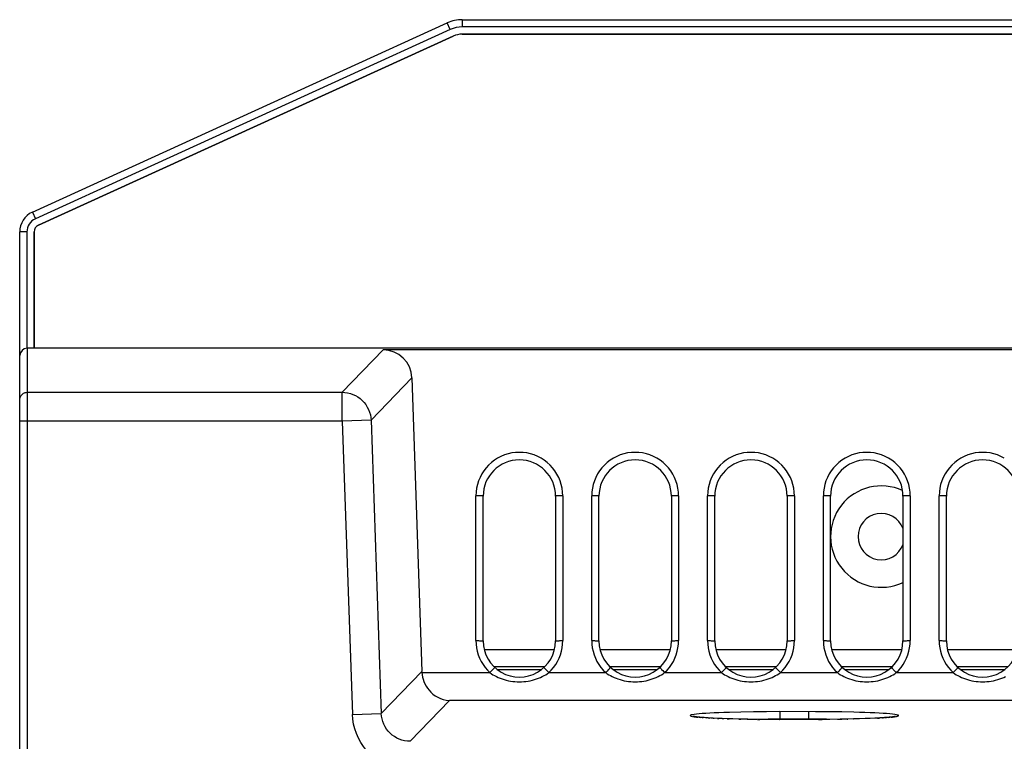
# Model space of a CAD drawing. Header units: millimetres. Extents: x 1 to 1591, y -395 to 1220.
# Tile 53 of 81: x 434 to 502, y 1155 to 1205. Entities that reach past the tile are written whole.
import ezdxf

# ---------------------------------------------------------------- set-up
doc = ezdxf.new("R2010")
doc.units = ezdxf.units.MM
doc.header["$LTSCALE"] = 65.395
for name, color, linetype in [('MANIFOLD_SOLID_BREP_130316_AM_0', 7, 'CONTINUOUS'), ('MANIFOLD_SOLID_BREP_130521_AM_0', 7, 'CONTINUOUS'), ('MANIFOLD_SOLID_BREP_410340_AM_0', 7, 'CONTINUOUS'), ('MANIFOLD_SOLID_BREP_413158_AM_0', 7, 'CONTINUOUS'), ('VFC5610_90KW_BOTTOM_5_AM_0', 7, 'CONTINUOUS')]:
    doc.layers.add(name, color=color, linetype=linetype)

msp = doc.modelspace()

# ---------------------------------------------------------------- linework, layer by layer
at = {"layer": 'MANIFOLD_SOLID_BREP_130316_AM_0', "color": 7}
for p, q in [((465.78, 1161.229), (470.632, 1161.229)), ((473.78, 1161.229), (478.632, 1161.229)), ((481.78, 1161.229), (486.632, 1161.229)), ((489.78, 1161.229), (494.632, 1161.229)), ((497.78, 1161.229), (502.632, 1161.229)), ((469.939, 1160.029), (466.474, 1160.029)), ((469.704, 1159.829), (466.709, 1159.829)), ((477.939, 1160.029), (474.474, 1160.029)), ((477.704, 1159.829), (474.709, 1159.829)), ((485.939, 1160.029), (482.474, 1160.029)), ((485.704, 1159.829), (482.709, 1159.829)), ((493.939, 1160.029), (490.474, 1160.029)), ((493.704, 1159.829), (490.709, 1159.829)), ((501.939, 1160.029), (498.474, 1160.029)), ((501.704, 1159.829), (498.709, 1159.829))]:
    msp.add_line(p, q, dxfattribs=at)
at = {"layer": 'MANIFOLD_SOLID_BREP_130521_AM_0', "color": 7}
for radius, start, end in [(3.5, 65.14529, 295.40675), (1.6, 20.01038, 339.99727)]:
    msp.add_arc((493.206, 1169.029), radius, start, end, dxfattribs=at)
at = {"layer": 'MANIFOLD_SOLID_BREP_410340_AM_0', "color": 7}
for p, q in [((464.263, 1204.714), (464.263, 1204.214)), ((464.263, 1204.714), (640.221, 1204.714)), ((434.57, 1191.429), (463.227, 1204.489)), ((463.434, 1204.034), (434.777, 1190.974)), ((463.434, 1204.034), (463.227, 1204.489)), ((640.221, 1204.214), (464.263, 1204.214)), ((463.641, 1203.579), (434.984, 1190.519)), ((640.221, 1203.714), (464.263, 1203.714)), ((434.57, 1191.429), (434.777, 1190.974)), ((433.692, 1161.029), (433.692, 1190.064)), ((434.192, 1190.064), (433.692, 1190.064)), ((434.192, 1190.064), (434.192, 1182.029)), ((434.692, 1190.064), (434.692, 1182.029)), ((433.692, 1163.029), (433.706, 1163.029))]:
    msp.add_line(p, q, dxfattribs=at)
for centre, radius, start, end in [((464.263, 1202.214), 2.5, 90, 114.5), ((464.263, 1202.214), 2, 90, 114.5), ((464.263, 1202.214), 1.5, 90, 114.5), ((435.192, 1190.064), 1.5, 114.5, 180), ((435.192, 1190.064), 1, 114.5, 180), ((435.192, 1190.064), 0.5, 114.5, 180)]:
    msp.add_arc(centre, radius, start, end, dxfattribs=at)
at = {"layer": 'MANIFOLD_SOLID_BREP_413158_AM_0', "color": 7}
for p, q in [((434.984, 1190.519), (463.641, 1203.579)), ((464.263, 1203.714), (640.221, 1203.714)), ((434.692, 1182.029), (434.692, 1190.065))]:
    msp.add_line(p, q, dxfattribs=at)
for centre, radius, start, end in [((464.263, 1202.214), 1.5, 90, 114.5), ((435.192, 1190.064), 0.5, 114.5, 179.95467)]:
    msp.add_arc(centre, radius, start, end, dxfattribs=at)
at = {"layer": 'VFC5610_90KW_BOTTOM_5_AM_0', "color": 7}
for p, q in [((433.706, 1016.029), (433.706, 1181.529)), ((434.206, 1182.029), (434.206, 1016.029)), ((588.206, 1182.029), (434.206, 1182.029)), ((458.795, 1181.92), (455.966, 1178.991)), ((588.206, 1181.92), (458.795, 1181.92)), ((457.963, 1177.063), (460.789, 1179.988)), ((460.789, 1179.988), (461.466, 1159.707)), ((434.206, 1178.991), (455.966, 1178.991)), ((455.966, 1176.993), (455.966, 1178.991)), ((455.966, 1176.993), (433.706, 1176.993)), ((457.963, 1177.063), (455.966, 1176.993)), ((455.966, 1176.993), (456.673, 1156.757)), ((457.963, 1177.063), (458.67, 1156.826)), ((465.206, 1161.847), (465.206, 1171.843)), ((465.706, 1161.829), (465.706, 1171.829)), ((470.706, 1171.829), (470.706, 1161.829)), ((471.206, 1171.843), (471.206, 1161.847)), ((473.206, 1161.847), (473.206, 1171.843)), ((473.706, 1161.829), (473.706, 1171.829)), ((478.706, 1171.829), (478.706, 1161.829)), ((479.206, 1171.843), (479.206, 1161.847)), ((481.206, 1161.847), (481.206, 1171.843)), ((481.706, 1161.829), (481.706, 1171.829)), ((486.706, 1171.829), (486.706, 1161.829)), ((487.206, 1171.843), (487.206, 1161.847)), ((489.206, 1161.847), (489.206, 1171.843)), ((489.706, 1161.829), (489.706, 1171.829)), ((494.706, 1171.829), (494.706, 1161.829)), ((495.206, 1171.843), (495.206, 1161.847)), ((497.206, 1161.847), (497.206, 1171.843)), ((497.706, 1161.829), (497.706, 1171.829)), ((461.466, 1159.721), (458.67, 1156.826)), ((461.47, 1159.637), (466.176, 1159.637)), ((466.266, 1159.734), (466.176, 1159.637)), ((470.033, 1159.855), (470.108, 1159.775)), ((470.236, 1159.637), (474.176, 1159.637)), ((474.266, 1159.734), (474.176, 1159.637)), ((478.033, 1159.855), (478.108, 1159.775)), ((478.236, 1159.637), (482.176, 1159.637)), ((482.266, 1159.734), (482.176, 1159.637)), ((486.033, 1159.855), (486.108, 1159.775)), ((486.236, 1159.637), (490.176, 1159.637)), ((490.266, 1159.734), (490.176, 1159.637)), ((494.033, 1159.855), (494.108, 1159.775)), ((494.236, 1159.637), (498.176, 1159.637)), ((498.266, 1159.734), (498.176, 1159.637)), ((460.667, 1154.898), (463.382, 1157.709)), ((572.523, 1157.709), (463.382, 1157.709)), ((483.514, 1156.917), (482.713, 1156.897)), ((484.376, 1156.932), (483.514, 1156.917)), ((485.281, 1156.941), (484.376, 1156.932)), ((486.206, 1156.944), (485.281, 1156.941)), ((486.206, 1156.944), (486.206, 1156.403)), ((488.672, 1156.943), (486.206, 1156.944)), ((488.206, 1156.403), (488.206, 1156.944)), ((489.591, 1156.937), (488.672, 1156.943)), ((490.479, 1156.925), (489.591, 1156.937)), ((456.673, 1156.756), (458.67, 1156.826)), ((480.617, 1156.556), (480.722, 1156.549)), ((480.833, 1156.538), (480.9, 1156.535)), ((480.965, 1156.53), (480.838, 1156.54)), ((481.106, 1156.521), (480.965, 1156.53)), ((481.079, 1156.521), (481.106, 1156.521)), ((481.258, 1156.511), (481.106, 1156.521)), ((481.423, 1156.502), (481.258, 1156.511)), ((481.258, 1156.511), (481.354, 1156.505)), ((481.602, 1156.493), (481.423, 1156.502)), ((481.894, 1156.48), (481.602, 1156.493)), ((481.602, 1156.493), (481.655, 1156.489)), ((482.216, 1156.467), (481.894, 1156.48)), ((481.894, 1156.48), (481.983, 1156.475)), ((482.571, 1156.455), (482.216, 1156.467)), ((482.216, 1156.467), (482.334, 1156.462)), ((482.958, 1156.443), (482.571, 1156.455)), ((482.571, 1156.455), (482.706, 1156.45)), ((483.378, 1156.433), (482.958, 1156.443)), ((483.991, 1156.421), (483.378, 1156.433)), ((483.378, 1156.433), (483.507, 1156.429)), ((483.938, 1156.422), (484.601, 1156.433)), ((484.663, 1156.411), (483.991, 1156.421)), ((484.601, 1156.433), (485.396, 1156.442)), ((485.392, 1156.405), (484.663, 1156.411)), ((484.663, 1156.411), (484.822, 1156.409)), ((486.174, 1156.403), (485.392, 1156.405)), ((485.396, 1156.442), (486.206, 1156.444)), ((488.876, 1156.404), (486.174, 1156.403)), ((486.174, 1156.403), (486.206, 1156.402)), ((486.206, 1156.444), (488.612, 1156.444)), ((488.612, 1156.444), (489.417, 1156.438)), ((489.646, 1156.41), (488.876, 1156.404)), ((488.876, 1156.404), (489.131, 1156.405)), ((490.356, 1156.42), (489.646, 1156.41)), ((490.184, 1156.417), (490.474, 1156.421)), ((490.845, 1156.429), (490.356, 1156.42)), ((491.298, 1156.439), (490.845, 1156.429)), ((490.845, 1156.429), (490.899, 1156.429)), ((491.714, 1156.451), (491.298, 1156.439)), ((491.298, 1156.439), (491.308, 1156.439)), ((492.094, 1156.463), (491.714, 1156.451)), ((492.44, 1156.476), (492.094, 1156.463)), ((492.752, 1156.49), (492.44, 1156.476)), ((492.942, 1156.5), (492.752, 1156.49)), ((493.118, 1156.509), (492.942, 1156.5)), ((493.28, 1156.519), (493.118, 1156.509)), ((493.429, 1156.529), (493.28, 1156.519)), ((493.564, 1156.539), (493.429, 1156.529)), ((493.429, 1156.529), (493.576, 1156.538)), ((493.686, 1156.549), (493.564, 1156.539)), ((493.686, 1156.549), (493.793, 1156.556))]:
    msp.add_line(p, q, dxfattribs=at)
for points in [[(433.706, 1178.491), (433.71, 1178.557), (433.723, 1178.621), (433.744, 1178.683), (433.773, 1178.741), (433.809, 1178.795), (433.853, 1178.845), (433.902, 1178.888), (433.956, 1178.924), (434.015, 1178.953), (434.077, 1178.974), (434.141, 1178.987), (434.206, 1178.991)], [(455.966, 1178.991), (456.158, 1178.981), (456.347, 1178.954), (456.533, 1178.908), (456.714, 1178.844), (456.888, 1178.764), (457.053, 1178.667), (457.209, 1178.555), (457.353, 1178.429), (457.484, 1178.289), (457.602, 1178.138), (457.704, 1177.976), (457.791, 1177.805), (457.86, 1177.626), (457.913, 1177.442), (457.947, 1177.253), (457.963, 1177.063)], [(471.206, 1171.843), (471.195, 1172.107), (471.161, 1172.367), (471.104, 1172.623), (471.026, 1172.872), (470.925, 1173.114), (470.805, 1173.346), (470.665, 1173.566), (470.506, 1173.773), (470.329, 1173.966), (470.136, 1174.144), (469.927, 1174.304), (469.705, 1174.445), (469.472, 1174.566), (469.23, 1174.666), (468.98, 1174.745), (468.724, 1174.801), (468.464, 1174.835), (468.203, 1174.846), (467.942, 1174.835), (467.683, 1174.801), (467.429, 1174.744), (467.18, 1174.665), (466.938, 1174.565), (466.707, 1174.445), (466.486, 1174.305), (466.279, 1174.146), (466.086, 1173.969), (465.909, 1173.776), (465.751, 1173.57), (465.611, 1173.351), (465.489, 1173.119), (465.388, 1172.877), (465.309, 1172.627), (465.252, 1172.37), (465.218, 1172.109), (465.206, 1171.843)], [(479.206, 1171.843), (479.195, 1172.107), (479.161, 1172.367), (479.104, 1172.623), (479.026, 1172.872), (478.925, 1173.114), (478.805, 1173.346), (478.665, 1173.566), (478.506, 1173.773), (478.329, 1173.966), (478.136, 1174.144), (477.927, 1174.304), (477.705, 1174.445), (477.472, 1174.566), (477.23, 1174.666), (476.98, 1174.745), (476.724, 1174.801), (476.464, 1174.835), (476.203, 1174.846), (475.942, 1174.835), (475.683, 1174.801), (475.429, 1174.744), (475.18, 1174.665), (474.938, 1174.565), (474.707, 1174.445), (474.486, 1174.305), (474.279, 1174.146), (474.086, 1173.969), (473.909, 1173.776), (473.751, 1173.57), (473.611, 1173.351), (473.489, 1173.119), (473.388, 1172.877), (473.309, 1172.627), (473.252, 1172.37), (473.218, 1172.109), (473.206, 1171.843)], [(487.206, 1171.843), (487.195, 1172.107), (487.161, 1172.367), (487.104, 1172.623), (487.026, 1172.872), (486.925, 1173.114), (486.805, 1173.346), (486.665, 1173.566), (486.506, 1173.773), (486.329, 1173.966), (486.136, 1174.144), (485.927, 1174.304), (485.705, 1174.445), (485.472, 1174.566), (485.23, 1174.666), (484.98, 1174.745), (484.724, 1174.801), (484.464, 1174.835), (484.203, 1174.846), (483.942, 1174.835), (483.683, 1174.801), (483.429, 1174.744), (483.18, 1174.665), (482.938, 1174.565), (482.707, 1174.445), (482.486, 1174.305), (482.279, 1174.146), (482.086, 1173.969), (481.909, 1173.776), (481.751, 1173.57), (481.611, 1173.351), (481.489, 1173.119), (481.388, 1172.877), (481.309, 1172.627), (481.252, 1172.37), (481.218, 1172.109), (481.206, 1171.843)], [(495.206, 1171.843), (495.195, 1172.107), (495.161, 1172.367), (495.104, 1172.623), (495.026, 1172.872), (494.925, 1173.114), (494.805, 1173.346), (494.665, 1173.566), (494.506, 1173.773), (494.329, 1173.966), (494.136, 1174.144), (493.927, 1174.304), (493.705, 1174.445), (493.472, 1174.566), (493.23, 1174.666), (492.98, 1174.745), (492.724, 1174.801), (492.464, 1174.835), (492.203, 1174.846), (491.942, 1174.835), (491.683, 1174.801), (491.429, 1174.744), (491.18, 1174.665), (490.938, 1174.565), (490.707, 1174.445), (490.486, 1174.305), (490.279, 1174.146), (490.086, 1173.969), (489.909, 1173.776), (489.751, 1173.57), (489.611, 1173.351), (489.489, 1173.119), (489.388, 1172.877), (489.309, 1172.627), (489.252, 1172.37), (489.218, 1172.109), (489.206, 1171.843)], [(501.705, 1174.445), (501.472, 1174.566), (501.23, 1174.666), (500.98, 1174.745), (500.724, 1174.801), (500.464, 1174.835), (500.203, 1174.846), (499.942, 1174.835), (499.683, 1174.801), (499.429, 1174.744), (499.18, 1174.665), (498.938, 1174.565), (498.707, 1174.445), (498.486, 1174.305), (498.279, 1174.146), (498.086, 1173.969), (497.909, 1173.776), (497.751, 1173.57), (497.611, 1173.351), (497.489, 1173.119), (497.388, 1172.877), (497.309, 1172.627), (497.252, 1172.37), (497.218, 1172.109), (497.206, 1171.843)], [(465.706, 1171.829), (465.702, 1171.831), (465.689, 1171.834), (465.669, 1171.836), (465.642, 1171.838), (465.607, 1171.84), (465.565, 1171.841), (465.517, 1171.843), (465.462, 1171.844), (465.403, 1171.845), (465.34, 1171.846), (465.274, 1171.846), (465.206, 1171.847)], [(471.206, 1171.847), (471.141, 1171.846), (471.077, 1171.846), (471.017, 1171.845), (470.961, 1171.844), (470.907, 1171.843), (470.858, 1171.842), (470.814, 1171.84), (470.777, 1171.838), (470.747, 1171.836), (470.724, 1171.834), (470.711, 1171.831), (470.706, 1171.829)], [(473.706, 1171.829), (473.702, 1171.831), (473.689, 1171.834), (473.669, 1171.836), (473.642, 1171.838), (473.607, 1171.84), (473.565, 1171.841), (473.517, 1171.843), (473.462, 1171.844), (473.403, 1171.845), (473.34, 1171.846), (473.274, 1171.846), (473.206, 1171.847)], [(479.206, 1171.847), (479.141, 1171.846), (479.077, 1171.846), (479.017, 1171.845), (478.961, 1171.844), (478.907, 1171.843), (478.858, 1171.842), (478.814, 1171.84), (478.777, 1171.838), (478.747, 1171.836), (478.724, 1171.834), (478.711, 1171.831), (478.706, 1171.829)], [(481.706, 1171.829), (481.702, 1171.831), (481.689, 1171.834), (481.669, 1171.836), (481.642, 1171.838), (481.607, 1171.84), (481.565, 1171.841), (481.517, 1171.843), (481.462, 1171.844), (481.403, 1171.845), (481.34, 1171.846), (481.274, 1171.846), (481.206, 1171.847)], [(487.206, 1171.847), (487.141, 1171.846), (487.077, 1171.846), (487.017, 1171.845), (486.961, 1171.844), (486.907, 1171.843), (486.858, 1171.842), (486.814, 1171.84), (486.777, 1171.838), (486.747, 1171.836), (486.724, 1171.834), (486.711, 1171.831), (486.706, 1171.829)], [(489.706, 1171.829), (489.702, 1171.831), (489.689, 1171.834), (489.669, 1171.836), (489.642, 1171.838), (489.607, 1171.84), (489.565, 1171.841), (489.517, 1171.843), (489.462, 1171.844), (489.403, 1171.845), (489.34, 1171.846), (489.274, 1171.846), (489.206, 1171.847)], [(495.206, 1171.847), (495.141, 1171.846), (495.077, 1171.846), (495.017, 1171.845), (494.961, 1171.844), (494.907, 1171.843), (494.858, 1171.842), (494.814, 1171.84), (494.777, 1171.838), (494.747, 1171.836), (494.724, 1171.834), (494.711, 1171.831), (494.706, 1171.829)], [(497.706, 1171.829), (497.702, 1171.831), (497.689, 1171.834), (497.669, 1171.836), (497.642, 1171.838), (497.607, 1171.84), (497.565, 1171.841), (497.517, 1171.843), (497.462, 1171.844), (497.403, 1171.845), (497.34, 1171.846), (497.274, 1171.846), (497.206, 1171.847)], [(465.206, 1161.847), (465.217, 1161.598), (465.247, 1161.352), (465.298, 1161.109), (465.369, 1160.871), (465.459, 1160.64), (465.569, 1160.417), (465.696, 1160.204), (465.84, 1160.002), (466, 1159.813), (466.176, 1159.637)], [(465.206, 1161.847), (465.272, 1161.846), (465.335, 1161.846), (465.395, 1161.845), (465.452, 1161.844), (465.505, 1161.843), (465.554, 1161.842), (465.598, 1161.84), (465.636, 1161.838), (465.666, 1161.836), (465.688, 1161.834), (465.702, 1161.831), (465.706, 1161.829)], [(470.236, 1159.637), (470.412, 1159.813), (470.572, 1160.002), (470.717, 1160.204), (470.844, 1160.417), (470.953, 1160.64), (471.043, 1160.871), (471.114, 1161.109), (471.165, 1161.352), (471.196, 1161.598), (471.206, 1161.847)], [(470.706, 1161.829), (470.71, 1161.831), (470.723, 1161.834), (470.743, 1161.836), (470.771, 1161.838), (470.805, 1161.84), (470.847, 1161.841), (470.896, 1161.843), (470.95, 1161.844), (471.009, 1161.845), (471.072, 1161.846), (471.138, 1161.846), (471.206, 1161.847)], [(473.206, 1161.847), (473.217, 1161.598), (473.247, 1161.352), (473.298, 1161.109), (473.369, 1160.871), (473.459, 1160.64), (473.569, 1160.417), (473.696, 1160.204), (473.84, 1160.002), (474, 1159.813), (474.176, 1159.637)], [(473.206, 1161.847), (473.272, 1161.846), (473.335, 1161.846), (473.395, 1161.845), (473.452, 1161.844), (473.505, 1161.843), (473.554, 1161.842), (473.598, 1161.84), (473.636, 1161.838), (473.666, 1161.836), (473.688, 1161.834), (473.702, 1161.831), (473.706, 1161.829)], [(478.236, 1159.637), (478.412, 1159.813), (478.572, 1160.002), (478.717, 1160.204), (478.844, 1160.417), (478.953, 1160.64), (479.043, 1160.871), (479.114, 1161.109), (479.165, 1161.352), (479.196, 1161.598), (479.206, 1161.847)], [(478.706, 1161.829), (478.71, 1161.831), (478.723, 1161.834), (478.743, 1161.836), (478.771, 1161.838), (478.805, 1161.84), (478.847, 1161.841), (478.896, 1161.843), (478.95, 1161.844), (479.009, 1161.845), (479.072, 1161.846), (479.138, 1161.846), (479.206, 1161.847)], [(481.206, 1161.847), (481.217, 1161.598), (481.247, 1161.352), (481.298, 1161.109), (481.369, 1160.871), (481.459, 1160.64), (481.569, 1160.417), (481.696, 1160.204), (481.84, 1160.002), (482, 1159.813), (482.176, 1159.637)], [(481.206, 1161.847), (481.272, 1161.846), (481.335, 1161.846), (481.395, 1161.845), (481.452, 1161.844), (481.505, 1161.843), (481.554, 1161.842), (481.598, 1161.84), (481.636, 1161.838), (481.666, 1161.836), (481.688, 1161.834), (481.702, 1161.831), (481.706, 1161.829)], [(486.236, 1159.637), (486.412, 1159.813), (486.572, 1160.002), (486.717, 1160.204), (486.844, 1160.417), (486.953, 1160.64), (487.043, 1160.871), (487.114, 1161.109), (487.165, 1161.352), (487.196, 1161.598), (487.206, 1161.847)], [(486.706, 1161.829), (486.71, 1161.831), (486.723, 1161.834), (486.743, 1161.836), (486.771, 1161.838), (486.805, 1161.84), (486.847, 1161.841), (486.896, 1161.843), (486.95, 1161.844), (487.009, 1161.845), (487.072, 1161.846), (487.138, 1161.846), (487.206, 1161.847)], [(489.206, 1161.847), (489.217, 1161.598), (489.247, 1161.352), (489.298, 1161.109), (489.369, 1160.871), (489.459, 1160.64), (489.569, 1160.417), (489.696, 1160.204), (489.84, 1160.002), (490, 1159.813), (490.176, 1159.637)], [(489.206, 1161.847), (489.272, 1161.846), (489.335, 1161.846), (489.395, 1161.845), (489.452, 1161.844), (489.505, 1161.843), (489.554, 1161.842), (489.598, 1161.84), (489.636, 1161.838), (489.666, 1161.836), (489.688, 1161.834), (489.702, 1161.831), (489.706, 1161.829)], [(494.236, 1159.637), (494.412, 1159.813), (494.572, 1160.002), (494.717, 1160.204), (494.844, 1160.417), (494.953, 1160.64), (495.043, 1160.871), (495.114, 1161.109), (495.165, 1161.352), (495.196, 1161.598), (495.206, 1161.847)], [(494.706, 1161.829), (494.71, 1161.831), (494.723, 1161.834), (494.743, 1161.836), (494.771, 1161.838), (494.805, 1161.84), (494.847, 1161.841), (494.896, 1161.843), (494.95, 1161.844), (495.009, 1161.845), (495.072, 1161.846), (495.138, 1161.846), (495.206, 1161.847)], [(497.206, 1161.847), (497.217, 1161.598), (497.247, 1161.352), (497.298, 1161.109), (497.369, 1160.871), (497.459, 1160.64), (497.569, 1160.417), (497.696, 1160.204), (497.84, 1160.002), (498, 1159.813), (498.176, 1159.637)], [(497.206, 1161.847), (497.272, 1161.846), (497.335, 1161.846), (497.395, 1161.845), (497.452, 1161.844), (497.505, 1161.843), (497.554, 1161.842), (497.598, 1161.84), (497.636, 1161.838), (497.666, 1161.836), (497.688, 1161.834), (497.702, 1161.831), (497.706, 1161.829)], [(461.47, 1159.637), (461.469, 1159.651), (461.468, 1159.665), (461.467, 1159.679), (461.467, 1159.693), (461.466, 1159.707)], [(461.47, 1159.637), (461.487, 1159.486), (461.516, 1159.332), (461.557, 1159.176), (461.611, 1159.02), (461.679, 1158.865), (461.761, 1158.712), (461.858, 1158.564), (461.969, 1158.42), (462.096, 1158.284), (462.237, 1158.156), (462.394, 1158.04), (462.565, 1157.937), (462.751, 1157.849), (462.951, 1157.78), (463.162, 1157.732), (463.382, 1157.709)], [(466.176, 1159.637), (466.278, 1159.566), (466.386, 1159.497), (466.501, 1159.43), (466.623, 1159.366), (466.75, 1159.306), (466.883, 1159.251), (467.02, 1159.2), (467.162, 1159.155), (467.307, 1159.115), (467.454, 1159.081), (467.604, 1159.054), (467.754, 1159.032), (467.904, 1159.017), (468.055, 1159.008), (468.206, 1159.005), (468.357, 1159.008), (468.508, 1159.017), (468.658, 1159.032), (468.808, 1159.054), (468.958, 1159.081), (469.105, 1159.115), (469.25, 1159.155), (469.392, 1159.2), (469.53, 1159.251), (469.662, 1159.306), (469.79, 1159.366), (469.911, 1159.43), (470.026, 1159.497), (470.134, 1159.566), (470.236, 1159.637)], [(466.515, 1159.988), (466.511, 1159.986), (466.501, 1159.978), (466.487, 1159.965), (466.468, 1159.946), (466.444, 1159.922), (466.416, 1159.893), (466.383, 1159.859), (466.347, 1159.82), (466.266, 1159.734)], [(469.898, 1159.988), (469.901, 1159.986), (469.911, 1159.978), (469.926, 1159.964), (469.946, 1159.944), (469.971, 1159.919), (470, 1159.889), (470.033, 1159.855)], [(470.108, 1159.775), (470.193, 1159.684), (470.236, 1159.637)], [(474.176, 1159.637), (474.278, 1159.566), (474.386, 1159.497), (474.501, 1159.43), (474.623, 1159.366), (474.75, 1159.306), (474.883, 1159.251), (475.02, 1159.2), (475.162, 1159.155), (475.307, 1159.115), (475.454, 1159.081), (475.604, 1159.054), (475.754, 1159.032), (475.904, 1159.017), (476.055, 1159.008), (476.206, 1159.005), (476.357, 1159.008), (476.508, 1159.017), (476.658, 1159.032), (476.808, 1159.054), (476.958, 1159.081), (477.105, 1159.115), (477.25, 1159.155), (477.392, 1159.2), (477.53, 1159.251), (477.662, 1159.306), (477.79, 1159.366), (477.911, 1159.43), (478.026, 1159.497), (478.134, 1159.566), (478.236, 1159.637)], [(474.515, 1159.988), (474.511, 1159.986), (474.501, 1159.978), (474.487, 1159.965), (474.468, 1159.946), (474.444, 1159.922), (474.416, 1159.893), (474.383, 1159.859), (474.347, 1159.82), (474.266, 1159.734)], [(477.898, 1159.988), (477.901, 1159.986), (477.911, 1159.978), (477.926, 1159.964), (477.946, 1159.944), (477.971, 1159.919), (478, 1159.889), (478.033, 1159.855)], [(478.108, 1159.775), (478.193, 1159.684), (478.236, 1159.637)], [(482.176, 1159.637), (482.278, 1159.566), (482.386, 1159.497), (482.501, 1159.43), (482.623, 1159.366), (482.75, 1159.306), (482.883, 1159.251), (483.02, 1159.2), (483.162, 1159.155), (483.307, 1159.115), (483.454, 1159.081), (483.604, 1159.054), (483.754, 1159.032), (483.904, 1159.017), (484.055, 1159.008), (484.206, 1159.005), (484.357, 1159.008), (484.508, 1159.017), (484.658, 1159.032), (484.808, 1159.054), (484.958, 1159.081), (485.105, 1159.115), (485.25, 1159.155), (485.392, 1159.2), (485.53, 1159.251), (485.662, 1159.306), (485.79, 1159.366), (485.911, 1159.43), (486.026, 1159.497), (486.134, 1159.566), (486.236, 1159.637)], [(482.515, 1159.988), (482.511, 1159.986), (482.501, 1159.978), (482.487, 1159.965), (482.468, 1159.946), (482.444, 1159.922), (482.416, 1159.893), (482.383, 1159.859), (482.347, 1159.82), (482.266, 1159.734)], [(485.898, 1159.988), (485.901, 1159.986), (485.911, 1159.978), (485.926, 1159.964), (485.946, 1159.944), (485.971, 1159.919), (486, 1159.889), (486.033, 1159.855)], [(486.108, 1159.775), (486.193, 1159.684), (486.236, 1159.637)], [(490.176, 1159.637), (490.278, 1159.566), (490.386, 1159.497), (490.501, 1159.43), (490.623, 1159.366), (490.75, 1159.306), (490.883, 1159.251), (491.02, 1159.2), (491.162, 1159.155), (491.307, 1159.115), (491.454, 1159.081), (491.604, 1159.054), (491.754, 1159.032), (491.904, 1159.017), (492.055, 1159.008), (492.206, 1159.005), (492.357, 1159.008), (492.508, 1159.017), (492.658, 1159.032), (492.808, 1159.054), (492.958, 1159.081), (493.105, 1159.115), (493.25, 1159.155), (493.392, 1159.2), (493.53, 1159.251), (493.662, 1159.306), (493.79, 1159.366), (493.911, 1159.43), (494.026, 1159.497), (494.134, 1159.566), (494.236, 1159.637)], [(490.515, 1159.988), (490.511, 1159.986), (490.501, 1159.978), (490.487, 1159.965), (490.468, 1159.946), (490.444, 1159.922), (490.416, 1159.893), (490.383, 1159.859), (490.347, 1159.82), (490.266, 1159.734)], [(493.898, 1159.988), (493.901, 1159.986), (493.911, 1159.978), (493.926, 1159.964), (493.946, 1159.944), (493.971, 1159.919), (494, 1159.889), (494.033, 1159.855)], [(494.108, 1159.775), (494.193, 1159.684), (494.236, 1159.637)], [(498.176, 1159.637), (498.278, 1159.566), (498.386, 1159.497), (498.501, 1159.43), (498.623, 1159.366), (498.75, 1159.306), (498.883, 1159.251), (499.02, 1159.2), (499.162, 1159.155), (499.307, 1159.115), (499.454, 1159.081), (499.604, 1159.054), (499.754, 1159.032), (499.904, 1159.017), (500.055, 1159.008), (500.206, 1159.005), (500.357, 1159.008), (500.508, 1159.017), (500.658, 1159.032), (500.808, 1159.054), (500.958, 1159.081), (501.105, 1159.115), (501.25, 1159.155), (501.392, 1159.2), (501.53, 1159.251), (501.662, 1159.306), (501.79, 1159.366)], [(498.515, 1159.988), (498.511, 1159.986), (498.501, 1159.978), (498.487, 1159.965), (498.468, 1159.946), (498.444, 1159.922), (498.416, 1159.893), (498.383, 1159.859), (498.347, 1159.82), (498.266, 1159.734)], [(494.131, 1156.593), (494.251, 1156.613), (494.337, 1156.633), (494.389, 1156.653), (494.407, 1156.673), (494.39, 1156.693), (494.338, 1156.713), (494.252, 1156.733), (494.133, 1156.753), (493.98, 1156.772), (493.795, 1156.79), (493.579, 1156.808), (493.333, 1156.825), (493.059, 1156.842), (492.757, 1156.857), (492.43, 1156.871), (492.079, 1156.884), (491.706, 1156.897), (491.314, 1156.907), (490.479, 1156.925)], [(460.667, 1152.9), (460.324, 1152.914), (459.986, 1152.958), (459.653, 1153.03), (459.327, 1153.13), (459.011, 1153.258), (458.708, 1153.412), (458.418, 1153.592), (458.145, 1153.795), (457.891, 1154.021), (457.656, 1154.267), (457.443, 1154.533), (457.254, 1154.816), (457.089, 1155.114), (456.95, 1155.425), (456.839, 1155.748), (456.755, 1156.078), (456.7, 1156.414), (456.673, 1156.757)], [(460.667, 1154.898), (460.474, 1154.907), (460.284, 1154.934), (460.096, 1154.98), (459.913, 1155.043), (459.739, 1155.124), (459.573, 1155.221), (459.42, 1155.332), (459.278, 1155.456), (459.148, 1155.594), (459.032, 1155.743), (458.929, 1155.905), (458.842, 1156.077), (458.772, 1156.257), (458.72, 1156.444), (458.685, 1156.634), (458.67, 1156.826)], [(482.713, 1156.897), (482.34, 1156.885), (481.988, 1156.871), (481.66, 1156.857), (481.357, 1156.842), (481.082, 1156.826), (480.836, 1156.808), (480.62, 1156.791), (480.434, 1156.772), (480.281, 1156.753), (480.161, 1156.733), (480.075, 1156.714), (480.023, 1156.693), (480.006, 1156.673), (480.023, 1156.653), (480.074, 1156.633), (480.16, 1156.613), (480.28, 1156.594)], [(480.838, 1156.54), (480.722, 1156.549), (480.668, 1156.554), (480.618, 1156.559), (480.57, 1156.563), (480.526, 1156.568), (480.484, 1156.572), (480.445, 1156.577), (480.409, 1156.581), (480.376, 1156.586), (480.345, 1156.59), (480.318, 1156.594), (480.294, 1156.598), (480.272, 1156.601), (480.254, 1156.605), (480.239, 1156.608), (480.227, 1156.61), (480.219, 1156.612), (480.217, 1156.613)], [(480.28, 1156.594), (480.432, 1156.574), (480.526, 1156.568)], [(489.417, 1156.438), (490.197, 1156.427), (490.474, 1156.422)], [(492.942, 1156.5), (493.055, 1156.504), (493.118, 1156.509)], [(493.28, 1156.519), (493.33, 1156.521), (493.356, 1156.524)], [(494.194, 1156.612), (494.196, 1156.613), (494.198, 1156.614), (494.195, 1156.613), (494.189, 1156.611), (494.178, 1156.609), (494.164, 1156.606), (494.147, 1156.603), (494.126, 1156.599), (494.102, 1156.595), (494.075, 1156.591), (494.044, 1156.587), (494.01, 1156.582), (493.974, 1156.578), (493.934, 1156.573), (493.891, 1156.568), (493.844, 1156.563), (493.795, 1156.559), (493.742, 1156.554), (493.686, 1156.549)], [(493.891, 1156.568), (493.978, 1156.574), (494.131, 1156.593)]]:
    msp.add_lwpolyline(points, dxfattribs=at)
for centre, start, end in [((468.206, 1171.829), 0, 179.99989), ((476.206, 1171.829), 0, 179.99989), ((484.206, 1171.829), 0, 179.99989), ((492.206, 1171.829), 0, 179.99989), ((500.206, 1171.829), 0, 179.99989), ((468.206, 1161.829), 179.99979, 360), ((476.206, 1161.829), 179.99979, 360), ((484.206, 1161.829), 179.99979, 360), ((492.206, 1161.829), 179.99979, 360), ((500.206, 1161.829), 179.99979, 360)]:
    msp.add_arc(centre, 2.5, start, end, dxfattribs=at)
for centre, major_axis, ratio, start_param, end_param in [((434.206, 1181.529), (0, 0.5), 0.999048, 0, 1.570796), ((458.788, 1179.915), (1.07, 1.698), 0.996334, -0.973622, 0.56043)]:
    msp.add_ellipse(centre, major_axis=major_axis, ratio=ratio, start_param=start_param, end_param=end_param, dxfattribs=at)

doc.saveas('drawing.dxf')
